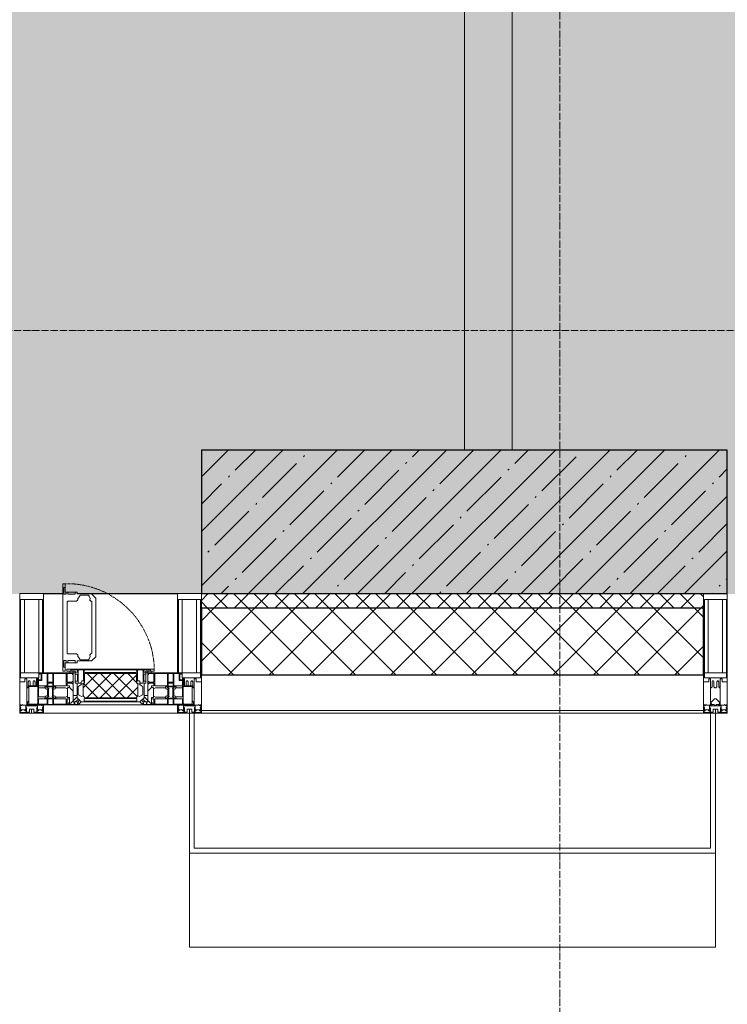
# Model space of a CAD drawing. Header units: millimetres. Extents: x -559767 to 178656, y -69521 to 138453.
# Tile 92 of 256: x -178633 to -177153, y 90862 to 92921. Entities that reach past the tile are written whole.
import ezdxf

# ---------------------------------------------------------------- set-up
doc = ezdxf.new("R2010")
doc.units = ezdxf.units.MM
doc.linetypes.add('-D1-02х01', pattern=[3, 2, -1])
doc.linetypes.add('-D1d1-15x02', pattern=[19, 15, -2, 0, -2])
for name, color, linetype, lineweight in [('_0', 7, 'Continuous', 13), ('A-COLS', 7, 'Continuous', 5), ('A-DETL-GENF', 7, 'Continuous', 5), ('A-GLAZ', 7, 'Continuous', 5), ('A-GLAZ-CURT', 8, 'Continuous', 5), ('A-GLAZ-CWMG', 8, 'Continuous', 5), ('A-WALL', 7, 'Continuous', 5), ('A-WALL-FNSH', 8, 'Continuous', 5), ('I-WALL', 7, 'Continuous', 5), ('S-COLS', 7, 'Continuous', 5), ('S-GRID', 7, 'Continuous', 5)]:
    doc.layers.add(name, color=color, linetype=linetype, lineweight=lineweight)

# ---------------------------------------------------------------- blocks, each defined once
blk = doc.blocks.new('Rectangular Mullion - 50Wx250H-2623690-50_AS_M_L13')
at = {"layer": 'A-DETL-GENF'}
for p, q in [((-25, 65.2), (-25, 250)), ((-25, 250), (0, 250)), ((25, 250), (0, 250)), ((25, 65.2), (25, 250)), ((-23, 237.3), (0, 237.3)), ((-23, 237.3), (-23, 73.6)), ((-14.9, 84), (-14.9, 237.3)), ((23, 237.3), (0, 237.3)), ((14.9, 84), (14.9, 237.3)), ((23, 237.3), (23, 73.6)), ((0, 84), (-23, 84)), ((0, 84), (23, 84)), ((-14, 65.2), (-25, 65.2)), ((-0.5, 73.6), (-23, 73.6)), ((-14, 71.3), (-14, 65.2)), ((-10, 71.3), (-14, 71.3)), ((-10, 53), (-10, 71.3)), ((-7, 65.2), (-5.9, 67.3)), ((-7, 65.2), (-7, 54.7)), ((-4.1, 67.3), (-5.9, 67.3)), ((-4.1, 67.3), (-2.9, 65.1)), ((-2.9, 65.1), (-2.9, 54.6)), ((0.5, 73.6), (23, 73.6)), ((4.1, 67.3), (2.9, 65.1)), ((2.9, 65.1), (2.9, 54.6)), ((4.1, 67.3), (5.9, 67.3)), ((7, 65.2), (5.9, 67.3)), ((7, 65.2), (7, 54.7)), ((10, 71.3), (14, 71.3)), ((10, 53), (10, 71.3)), ((14, 71.3), (14, 65.2)), ((14, 65.2), (25, 65.2)), ((-8.7, 53), (-10, 53)), ((-10, 53), (-10, 17)), ((-8.7, 53), (-7, 54.7)), ((-1.3, 53), (-2.9, 54.6)), ((0, 53), (-1.3, 53)), ((0, 53), (1.3, 53)), ((1.3, 53), (2.9, 54.6)), ((8.7, 53), (7, 54.7)), ((8.7, 53), (10, 53)), ((10, 53), (10, 17)), ((-8.5, 23), (-1.5, 30)), ((-8.5, 18.5), (-8.5, 23)), ((-1.5, 30), (0, 30)), ((1.5, 30), (0, 30)), ((8.5, 23), (1.5, 30)), ((8.5, 18.5), (8.5, 23)), ((-23.8, 14.6), (-25, 14.2)), ((-25, 0), (-25, 14.2)), ((-22.3, 17), (-23.8, 17)), ((-23.8, 17), (-23.8, 14.6)), ((-22.5, 10.6), (-23.8, 14.6)), ((-22.5, 10.6), (-23.7, 9.9)), ((-23.7, 1.3), (-23.7, 9.9)), ((-23.7, 1.3), (-11.8, 1.3)), ((-23.2, 10.2), (-22.5, 8)), ((-22.5, 8), (-22.5, 4.5)), ((-21.3, 4.5), (-22.5, 4.5)), ((-22.3, 17), (-22.3, 16)), ((-22.3, 16), (-21.3, 16)), ((-19, 17.6), (-21.3, 16)), ((-21.3, 4.5), (-21.3, 6.5)), ((-21.3, 6.5), (-14.2, 6.5)), ((-18.4, 16.6), (-19, 17.6)), ((-7.4, 16.6), (-18.4, 16.6)), ((-14.2, 6.5), (-14.2, 4.5)), ((-13.2, 4.5), (-14.2, 4.5)), ((-13.2, 4.5), (-12.2, 7.2)), ((-12.7, 7.6), (-11.3, 11.4)), ((-12.7, 7.6), (-11.8, 6.9)), ((-12.2, 9), (-12.2, 14.8)), ((-12.2, 14.8), (0, 14.8)), ((-11.8, 1.3), (-11.8, 6.9)), ((-10.5, 11.2), (-11.3, 11.4)), ((-10.5, 1.5), (-10.5, 11.2)), ((-4.8, 1.5), (-10.5, 1.5)), ((-10, 17), (-7.5, 17)), ((-7.5, 18.5), (-8.5, 18.5)), ((-7.5, 17), (-7.5, 18.5)), ((-7.4, 18), (-7.4, 16.6)), ((-2.6, 18), (-7.4, 18)), ((0, 8), (-4.8, 8)), ((-4.8, 1.5), (-4.8, 8)), ((-2.6, 18), (-2.6, 16.8)), ((-2.6, 16.8), (0, 16.8)), ((2.6, 16.8), (0, 16.8)), ((0, 14.8), (0, 16.8)), ((0, 14.8), (0, 16.8)), ((12.2, 14.8), (0, 14.8)), ((0, 0), (0, 8)), ((0, 8), (4.8, 8)), ((0, 0), (0, 8)), ((2.6, 18), (2.6, 16.8)), ((2.6, 18), (7.4, 18)), ((4.8, 1.5), (4.8, 8)), ((4.8, 1.5), (10.5, 1.5)), ((7.4, 18), (7.4, 16.6)), ((7.4, 16.6), (18.4, 16.6)), ((7.5, 18.5), (8.5, 18.5)), ((7.5, 17), (7.5, 18.5)), ((10, 17), (7.5, 17)), ((10.5, 11.2), (11.3, 11.4)), ((10.5, 1.5), (10.5, 11.2)), ((12.7, 7.6), (11.3, 11.4)), ((12.7, 7.6), (11.8, 6.9)), ((11.8, 1.3), (11.8, 6.9)), ((23.7, 1.3), (11.8, 1.3)), ((12.2, 9), (12.2, 14.8)), ((13.2, 4.5), (12.2, 7.2)), ((13.2, 4.5), (14.2, 4.5)), ((21.3, 6.5), (14.2, 6.5)), ((14.2, 6.5), (14.2, 4.5)), ((18.4, 16.6), (19, 17.6)), ((19, 17.6), (21.3, 16)), ((22.3, 16), (21.3, 16)), ((21.3, 4.5), (21.3, 6.5)), ((21.3, 4.5), (22.5, 4.5)), ((22.3, 17), (22.3, 16)), ((22.3, 17), (23.8, 17)), ((22.5, 10.6), (23.8, 14.6)), ((22.5, 10.6), (23.7, 9.9)), ((23.2, 10.2), (22.5, 8)), ((22.5, 8), (22.5, 4.5)), ((23.7, 1.3), (23.7, 9.9)), ((23.8, 17), (23.8, 14.6)), ((23.8, 14.6), (25, 14.2)), ((25, 0), (25, 14.2)), ((-25, 0), (0, 0)), ((25, 0), (0, 0))]:
    blk.add_line(p, q, dxfattribs=at)
for centre, start, end in [((-0.5, 73.1), 360, 90), ((0.5, 73.1), 90, 180)]:
    blk.add_arc(centre, 0.5, start, end, dxfattribs=at)
blk = doc.blocks.new('Rectangular Mullion - R_StandardFrame_50Wx250H-5026827-50_AS_M_L13')
at = {"layer": 'A-GLAZ-CWMG', "lineweight": 9}
for p, q in [((-25, 0), (-25, 250)), ((-25, 250), (25, 250)), ((25, 250), (25, 0)), ((25, 0), (-25, 0))]:
    blk.add_line(p, q, dxfattribs=at)
blk = doc.blocks.new('A_PAN_Створка - 383мм-V27-50_AS_M_L13')
at = {"layer": 'A-GLAZ-CURT'}
h = blk.add_hatch(dxfattribs=at)
h.set_pattern_fill('FP_24', color=256, style=0, pattern_type=2)
h.set_pattern_definition([(225, (13810, -750), (14.142136, -14.142136), []), (315, (13810, -750), (14.142136, 14.142136), [])])
h.paths.add_polyline_path([(-54.5, -31.8), (-54.9, -34.1), (-57.2, -36.4), (-57.2, -60.8), (-54.6, -63.4), (-53.6, -82.7), (54.6, -81.8), (55.5, -62.5), (57.2, -60.8), (57.2, -36.4), (54.9, -34.1), (54.5, -31.8), (-33.4, -31.8)])
at = {"layer": 'A-DETL-GENF'}
for p, q in [((-70, -32.1), (-61.4, -23.5)), ((-70, -62.5), (-70, -32.1)), ((-67.8, -38.3), (-65.7, -37.4)), ((-67.8, -55.7), (-67.8, -38.3)), ((-65.7, -37.4), (-60.8, -34.7)), ((61.4, -23.5), (-61.4, -23.5)), ((-60.8, -34.7), (-57.3, -35.9)), ((-55.2, -33.8), (-57.3, -35.9)), ((-54.9, -34.1), (-57.2, -36.4)), ((-57.2, -36.4), (-57.2, -60.8)), ((-55.2, -33.8), (-54.8, -31.5)), ((-54.9, -25.8), (-53.9, -24.8)), ((-54.9, -29.5), (-54.9, -25.8)), ((-53.9, -30.5), (-54.9, -29.5)), ((-54.5, -31.8), (-54.9, -34.1)), ((0, -31.5), (-54.8, -31.5)), ((54.5, -31.8), (-54.5, -31.8)), ((-53.9, -24.8), (53.9, -24.8)), ((53.9, -30.5), (-53.9, -30.5)), ((0, -31.5), (54.8, -31.5)), ((54.9, -25.8), (53.9, -24.8)), ((53.9, -30.5), (54.9, -29.5)), ((54.9, -34.1), (54.5, -31.8)), ((55.2, -33.8), (54.8, -31.5)), ((54.9, -29.5), (54.9, -25.8)), ((57.2, -36.4), (54.9, -34.1)), ((55.2, -33.8), (57.3, -35.9)), ((57.2, -60.8), (57.2, -36.4)), ((60.8, -34.7), (57.3, -35.9)), ((65.7, -37.4), (60.8, -34.7)), ((70, -32.1), (61.4, -23.5)), ((67.8, -38.3), (65.7, -37.4)), ((67.8, -55.7), (67.8, -38.3)), ((70, -62.5), (70, -32.1)), ((-66, -56.5), (-67.8, -55.7)), ((-66, -56.5), (-62, -59.1)), ((-62, -59.1), (-60.7, -61)), ((-60.7, -61), (-57.4, -61)), ((-57.4, -61), (-54.9, -63.5)), ((-57.2, -60.8), (-54.6, -63.4)), ((54.6, -63.4), (57.2, -60.8)), ((57.4, -61), (54.9, -63.5)), ((60.7, -61), (57.4, -61)), ((62, -59.1), (60.7, -61)), ((66, -56.5), (62, -59.1)), ((66, -56.5), (67.8, -55.7)), ((-73.9, -62.5), (-70, -62.5)), ((-73.9, -87.5), (-73.9, -62.5)), ((-69.4, -66.5), (-73.9, -66.5)), ((-73.9, -81.5), (-69.4, -81.5)), ((-69.4, -81.5), (-69.4, -66.5)), ((-61.7, -62.5), (-67.9, -62.5)), ((-67.9, -62.5), (-67.9, -89.3)), ((-61.7, -64.9), (-61.7, -62.5)), ((-60.1, -67.7), (-61.7, -64.9)), ((-56.4, -67.7), (-60.1, -67.7)), ((-56.4, -89.4), (-56.4, -67.7)), ((-54.9, -63.5), (-54.9, -81.9)), ((-54.9, -81.9), (-53.8, -83)), ((-54.6, -63.4), (-54.6, -81.8)), ((-54.6, -81.8), (-53.6, -82.7)), ((53.6, -82.7), (54.6, -81.8)), ((54.9, -81.9), (53.8, -83)), ((54.6, -81.8), (54.6, -63.4)), ((54.9, -63.5), (54.9, -81.9)), ((56.4, -67.7), (60.1, -67.7)), ((56.4, -89.4), (56.4, -67.7)), ((60.1, -67.7), (61.7, -64.9)), ((61.7, -62.5), (67.9, -62.5)), ((61.7, -64.9), (61.7, -62.5)), ((67.9, -62.5), (67.9, -89.3)), ((69.4, -66.5), (73.9, -66.5)), ((69.4, -81.5), (69.4, -66.5)), ((73.9, -81.5), (69.4, -81.5)), ((73.9, -62.5), (70, -62.5)), ((73.9, -87.5), (73.9, -62.5)), ((-91.5, -87.5), (-73.9, -87.5)), ((-91.5, -92), (-91.5, -87.5)), ((-91.5, -92), (91.5, -92)), ((-83.4, -90.3), (-83.4, -87.5)), ((-83.4, -90.3), (-69.4, -90.3)), ((-69.4, -85.5), (-73.9, -85.5)), ((-69.4, -90.3), (-69.4, -85.5)), ((-67.9, -89.3), (-66.9, -90.3)), ((-66.9, -90.3), (-57.4, -90.3)), ((-57.4, -90.3), (-56.4, -89.4)), ((-54.9, -85.6), (-53.9, -84.6)), ((-54.9, -89.3), (-54.9, -85.6)), ((-53.9, -90.3), (-54.9, -89.3)), ((-53.9, -84.6), (53.9, -84.6)), ((53.9, -90.3), (-53.9, -90.3)), ((53.8, -83), (-53.8, -83)), ((-53.6, -82.7), (53.6, -82.7)), ((54.9, -85.6), (53.9, -84.6)), ((53.9, -90.3), (54.9, -89.3)), ((54.9, -89.3), (54.9, -85.6)), ((57.4, -90.3), (56.4, -89.4)), ((66.9, -90.3), (57.4, -90.3)), ((67.9, -89.3), (66.9, -90.3)), ((69.4, -85.5), (73.9, -85.5)), ((69.4, -90.3), (69.4, -85.5)), ((83.4, -90.3), (69.4, -90.3)), ((91.5, -87.5), (73.9, -87.5)), ((83.4, -90.3), (83.4, -87.5)), ((91.5, -92), (91.5, -87.5))]:
    blk.add_line(p, q, dxfattribs=at)
at = {"layer": 'A-DETL-GENF', "color": 9, "true_color": 0xc8c8c8}
for p, q in [((95.1, -87.5), (95.1, -105.1)), ((99.6, -87.5), (95.1, -87.5)), ((97.9, -95.6), (95.1, -95.6)), ((97.9, -95.6), (97.9, -109.6)), ((99.6, -270.5), (99.6, -87.5)), ((39.7, -109), (31.1, -117.6)), ((31.1, -117.6), (31.1, -240.4)), ((70.1, -109), (39.7, -109)), ((41.4, -123.8), (43.5, -121.7)), ((45, -113.3), (42.3, -118.2)), ((42.3, -118.2), (43.5, -121.7)), ((45.9, -111.2), (45, -113.3)), ((63.3, -111.2), (45.9, -111.2)), ((64.1, -113), (63.3, -111.2)), ((64.1, -113), (66.7, -117)), ((66.7, -117), (68.6, -118.3)), ((68.6, -118.3), (68.6, -121.6)), ((68.6, -121.6), (71.1, -124.1)), ((70.1, -105.1), (70.1, -109)), ((95.1, -105.1), (70.1, -105.1)), ((74.1, -109.6), (74.1, -105.1)), ((89.1, -109.6), (74.1, -109.6)), ((89.1, -105.1), (89.1, -109.6)), ((93.1, -109.6), (93.1, -105.1)), ((97.9, -109.6), (93.1, -109.6)), ((41.4, -123.8), (39.1, -124.2)), ((39.1, -179), (39.1, -124.2)), ((71.1, -124.1), (89.5, -124.1)), ((89.5, -124.1), (90.6, -125.2)), ((90.6, -125.2), (90.6, -232.8)), ((39.1, -179), (39.1, -233.8)), ((39.7, -249), (31.1, -240.4)), ((41.4, -234.2), (39.1, -233.8)), ((41.4, -234.2), (43.5, -236.3)), ((42.3, -239.8), (43.5, -236.3)), ((45, -244.7), (42.3, -239.8)), ((45.9, -246.8), (45, -244.7)), ((63.3, -246.8), (45.9, -246.8)), ((64.1, -245), (63.3, -246.8)), ((64.1, -245), (66.7, -241)), ((66.7, -241), (68.6, -239.7)), ((68.6, -236.4), (71.1, -233.9)), ((68.6, -239.7), (68.6, -236.4)), ((71.1, -233.9), (89.5, -233.9)), ((89.5, -233.9), (90.6, -232.8)), ((70.1, -249), (39.7, -249)), ((70.1, -252.9), (70.1, -249)), ((95.1, -252.9), (70.1, -252.9)), ((74.1, -248.4), (74.1, -252.9)), ((89.1, -248.4), (74.1, -248.4)), ((89.1, -252.9), (89.1, -248.4)), ((93.1, -248.4), (93.1, -252.9)), ((97.9, -248.4), (93.1, -248.4)), ((95.1, -270.5), (95.1, -252.9)), ((97.9, -262.4), (95.1, -262.4)), ((97.9, -262.4), (97.9, -248.4)), ((99.6, -270.5), (95.1, -270.5))]:
    blk.add_line(p, q, dxfattribs=at)
at = {"layer": 'A-GLAZ'}
for p, q in [((-67.9, -17), (-171, -17)), ((-171, -17), (-171, -57)), ((-171, -18.5), (-153.5, -18.5)), ((-153.5, -18.5), (-152, -20)), ((-152, -20), (-152, -73.5)), ((-150.5, -17), (-150.5, -29.4)), ((-132.4, -18.6), (-150.5, -18.6)), ((-132.4, -29.4), (-132.4, -18.6)), ((-131, -18.2), (-131, -29.5)), ((-120.8, -18.2), (-131, -18.2)), ((-120.8, -18.2), (-120.8, -29.5)), ((-119.3, -18.6), (-92.5, -18.6)), ((-119.3, -29.4), (-119.3, -18.6)), ((-92.5, -18.6), (-92.5, -29.4)), ((-90.8, -18.5), (-90.8, -29.4)), ((-87.3, -18.5), (-90.8, -18.5)), ((-87.3, -20.4), (-87.3, -18.5)), ((-87.3, -20.4), (-87.3, -21.9)), ((-84.8, -20.4), (-87.3, -20.4)), ((-85.9, -18.2), (-85.9, -20.4)), ((-75.9, -18.2), (-85.9, -18.2)), ((-83.4, -20.4), (-84.8, -20.4)), ((-70, -33.8), (-83.4, -20.4)), ((-75.9, -21.5), (-75.9, -18.2)), ((-74.9, -17.9), (-74.9, -21.5)), ((-68.9, -17.9), (-74.9, -17.9)), ((-68.9, -21.5), (-68.9, -17.9)), ((67.9, -17), (-67.9, -17)), ((-61.4, -23.5), (-67.9, -17)), ((-67.9, -17), (-67.9, -23.5)), ((-67.9, -17), (67.9, -17)), ((67.9, -17), (61.4, -23.5)), ((67.9, -23.5), (67.9, -17)), ((171, -17), (67.9, -17)), ((68.9, -17.9), (74.9, -17.9)), ((68.9, -21.5), (68.9, -17.9)), ((70, -33.8), (83.4, -20.4)), ((74.9, -17.9), (74.9, -21.5)), ((75.9, -18.2), (85.9, -18.2)), ((75.9, -21.5), (75.9, -18.2)), ((83.4, -20.4), (84.8, -20.4)), ((84.8, -20.4), (87.3, -20.4)), ((85.9, -18.2), (85.9, -20.4)), ((87.3, -18.5), (90.8, -18.5)), ((87.3, -20.4), (87.3, -18.5)), ((87.3, -20.4), (87.3, -21.9)), ((90.8, -18.5), (90.8, -29.4)), ((92.5, -18.6), (92.5, -29.4)), ((119.3, -18.6), (92.5, -18.6)), ((119.3, -29.4), (119.3, -18.6)), ((120.8, -18.2), (120.8, -29.5)), ((120.8, -18.2), (131, -18.2)), ((131, -18.2), (131, -29.5)), ((132.4, -18.6), (150.5, -18.6)), ((132.4, -29.4), (132.4, -18.6)), ((150.5, -17), (150.5, -29.4)), ((153.5, -18.5), (152, -20)), ((152, -20), (152, -73.5)), ((171, -18.5), (153.5, -18.5)), ((171, -57), (171, -17)), ((-150.5, -29.4), (-132.4, -29.4)), ((-150.5, -33.6), (-150.5, -68)), ((-136.3, -33.6), (-150.5, -33.6)), ((-137.2, -31), (-135.8, -35)), ((-132.5, -31), (-137.2, -31)), ((-132.1, -36.8), (-135.8, -35)), ((-132.5, -31.9), (-133.4, -33.7)), ((-133.4, -33.7), (-130.1, -35.3)), ((-132.5, -31.9), (-132.5, -31)), ((-132.1, -49), (-132.1, -36.8)), ((-131, -29.5), (-120.8, -29.5)), ((-131, -30.9), (-131, -33)), ((-120.8, -30.9), (-131, -30.9)), ((-129.4, -34.6), (-131, -33)), ((-130.1, -35.3), (-129.4, -34.6)), ((-130.1, -35.3), (-130.1, -50.4)), ((-122.4, -34.6), (-120.8, -33)), ((-121.7, -35.3), (-122.4, -34.6)), ((-118.4, -33.7), (-121.7, -35.3)), ((-121.7, -35.3), (-121.7, -50.4)), ((-120.8, -30.9), (-120.8, -33)), ((-119.7, -36.8), (-115.9, -35)), ((-119.7, -49), (-119.7, -36.8)), ((-92.5, -29.4), (-119.3, -29.4)), ((-119.3, -31), (-114.6, -31)), ((-119.3, -31.9), (-119.3, -31)), ((-119.3, -31.9), (-118.4, -33.7)), ((-114.6, -31), (-115.9, -35)), ((-94.1, -33.5), (-115.4, -33.5)), ((-89.9, -35.1), (-94.1, -33.5)), ((-90.8, -29.4), (-85.9, -29.4)), ((-89.9, -32.5), (-89.9, -35.1)), ((-85.9, -32.5), (-89.9, -32.5)), ((-89.9, -35.1), (-89.9, -50.9)), ((-87.3, -21.9), (-85.9, -21.9)), ((-85.9, -21.9), (-85.9, -29.4)), ((-85.9, -29.4), (-85.9, -32.5)), ((-78, -84), (-78, -23.5)), ((-78, -23.5), (-67.9, -23.5)), ((-78, -36.8), (-70, -36.8)), ((-78, -45.6), (-78, -36.8)), ((-75.9, -21.5), (-75.9, -23.5)), ((-74.9, -21.5), (-75.9, -21.5)), ((-75.9, -23.5), (-73, -23.5)), ((-67.2, -29.3), (-73, -23.5)), ((-61.4, -23.5), (-70, -32.1)), ((-70, -32.1), (-70, -62.5)), ((-70, -36.8), (-70, -33.8)), ((-67.9, -21.5), (-68.9, -21.5)), ((-67.9, -21.5), (-67.9, -23.5)), ((-67.9, -23.5), (-64.6, -26.8)), ((-67.9, -23.5), (-64.6, -26.8)), ((-64.6, -26.8), (-67.2, -29.3)), ((-64.6, -26.8), (-61.4, -23.5)), ((61.4, -23.5), (-61.4, -23.5)), ((70, -32.1), (61.4, -23.5)), ((61.4, -23.5), (64.6, -26.8)), ((67.9, -23.5), (64.6, -26.8)), ((64.6, -26.8), (67.9, -23.5)), ((64.6, -26.8), (67.2, -29.3)), ((67.2, -29.3), (73, -23.5)), ((67.9, -21.5), (67.9, -23.5)), ((67.9, -21.5), (68.9, -21.5)), ((67.9, -23.5), (78, -23.5)), ((70, -62.5), (70, -32.1)), ((70, -36.8), (70, -33.8)), ((78, -36.8), (70, -36.8)), ((75.9, -23.5), (73, -23.5)), ((74.9, -21.5), (75.9, -21.5)), ((75.9, -21.5), (75.9, -23.5)), ((78, -23.5), (78, -84)), ((78, -45.6), (78, -36.8)), ((85.9, -21.9), (85.9, -29.4)), ((87.3, -21.9), (85.9, -21.9)), ((85.9, -29.4), (85.9, -32.5)), ((90.8, -29.4), (85.9, -29.4)), ((85.9, -32.5), (89.9, -32.5)), ((89.9, -32.5), (89.9, -35.1)), ((89.9, -35.1), (94.1, -33.5)), ((89.9, -35.1), (89.9, -50.9)), ((92.5, -29.4), (119.3, -29.4)), ((94.1, -33.5), (115.4, -33.5)), ((114.6, -31), (115.9, -35)), ((119.3, -31), (114.6, -31)), ((119.7, -36.8), (115.9, -35)), ((119.3, -31.9), (118.4, -33.7)), ((118.4, -33.7), (121.7, -35.3)), ((119.3, -31.9), (119.3, -31)), ((119.7, -49), (119.7, -36.8)), ((131, -29.5), (120.8, -29.5)), ((120.8, -30.9), (120.8, -33)), ((120.8, -30.9), (131, -30.9)), ((122.4, -34.6), (120.8, -33)), ((121.7, -35.3), (122.4, -34.6)), ((121.7, -35.3), (121.7, -50.4)), ((129.4, -34.6), (131, -33)), ((130.1, -35.3), (129.4, -34.6)), ((133.4, -33.7), (130.1, -35.3)), ((130.1, -35.3), (130.1, -50.4)), ((131, -30.9), (131, -33)), ((132.1, -36.8), (135.8, -35)), ((132.1, -49), (132.1, -36.8)), ((150.5, -29.4), (132.4, -29.4)), ((132.5, -31), (137.2, -31)), ((132.5, -31.9), (132.5, -31)), ((132.5, -31.9), (133.4, -33.7)), ((137.2, -31), (135.8, -35)), ((136.3, -33.6), (150.5, -33.6)), ((150.5, -33.6), (150.5, -68)), ((-171, -55.5), (-152, -55.5)), ((-171, -57), (-156, -57)), ((-153, -60), (-153, -73.5)), ((-136.4, -52.4), (-150.5, -52.4)), ((-150.5, -56.6), (-132.4, -56.6)), ((-137.2, -54.8), (-135.8, -50.8)), ((-132.5, -54.8), (-137.2, -54.8)), ((-132.1, -49), (-135.8, -50.8)), ((-133.4, -52), (-130.1, -50.4)), ((-132.5, -53.8), (-133.4, -52)), ((-132.5, -53.8), (-132.5, -54.8)), ((-132.4, -56.6), (-132.4, -82.5)), ((-129.4, -51.1), (-131, -52.7)), ((-131, -55.1), (-131, -52.7)), ((-120.8, -55.1), (-131, -55.1)), ((-131, -56.5), (-131, -62.6)), ((-131, -56.5), (-120.8, -56.5)), ((-130.1, -50.4), (-129.4, -51.1)), ((-121.7, -50.4), (-122.4, -51.1)), ((-122.4, -51.1), (-120.8, -52.7)), ((-118.4, -52), (-121.7, -50.4)), ((-120.8, -55.1), (-120.8, -52.7)), ((-120.8, -56.5), (-120.8, -62.6)), ((-119.7, -49), (-115.9, -50.8)), ((-119.3, -53.8), (-118.4, -52)), ((-119.3, -53.8), (-119.3, -54.8)), ((-119.3, -54.8), (-114.6, -54.8)), ((-119.3, -56.6), (-119.3, -82.5)), ((-92.5, -56.6), (-119.3, -56.6)), ((-114.6, -54.8), (-115.9, -50.8)), ((-94.1, -52.5), (-115.3, -52.5)), ((-89.9, -50.9), (-94.1, -52.5)), ((-92.5, -56.6), (-92.5, -82.5)), ((-90.8, -56.6), (-85.9, -56.6)), ((-90.8, -62.7), (-90.8, -56.6)), ((-89.9, -52.2), (-89.9, -50.9)), ((-89.9, -52.2), (-88.6, -53.5)), ((-85.9, -53.5), (-88.6, -53.5)), ((-85.9, -53.5), (-78, -45.6)), ((-85.9, -56.6), (-85.9, -53.5)), ((-80.4, -61.1), (-80.4, -62.7)), ((-78, -61.1), (-80.4, -61.1)), ((-78, -66.1), (-78, -61.1)), ((85.9, -53.5), (78, -45.6)), ((78, -61.1), (80.4, -61.1)), ((78, -66.1), (78, -61.1)), ((80.4, -61.1), (80.4, -62.7)), ((85.9, -53.5), (88.6, -53.5)), ((85.9, -56.6), (85.9, -53.5)), ((90.8, -56.6), (85.9, -56.6)), ((89.9, -52.2), (88.6, -53.5)), ((89.9, -50.9), (94.1, -52.5)), ((89.9, -52.2), (89.9, -50.9)), ((90.8, -62.7), (90.8, -56.6)), ((92.5, -56.6), (119.3, -56.6)), ((92.5, -56.6), (92.5, -82.5)), ((94.1, -52.5), (115.3, -52.5)), ((114.6, -54.8), (115.9, -50.8)), ((119.3, -54.8), (114.6, -54.8)), ((119.7, -49), (115.9, -50.8)), ((118.4, -52), (121.7, -50.4)), ((119.3, -53.8), (118.4, -52)), ((119.3, -53.8), (119.3, -54.8)), ((119.3, -56.6), (119.3, -82.5)), ((122.4, -51.1), (120.8, -52.7)), ((120.8, -55.1), (120.8, -52.7)), ((120.8, -55.1), (131, -55.1)), ((120.8, -56.5), (120.8, -62.6)), ((131, -56.5), (120.8, -56.5)), ((121.7, -50.4), (122.4, -51.1)), ((130.1, -50.4), (129.4, -51.1)), ((129.4, -51.1), (131, -52.7)), ((133.4, -52), (130.1, -50.4)), ((131, -55.1), (131, -52.7)), ((131, -56.5), (131, -62.6)), ((132.1, -49), (135.8, -50.8)), ((150.5, -56.6), (132.4, -56.6)), ((132.4, -56.6), (132.4, -82.5)), ((132.5, -53.8), (133.4, -52)), ((132.5, -53.8), (132.5, -54.8)), ((132.5, -54.8), (137.2, -54.8)), ((137.2, -54.8), (135.8, -50.8)), ((136.4, -52.4), (150.5, -52.4)), ((171, -55.5), (152, -55.5)), ((153, -73.5), (153, -60)), ((156, -57), (171, -57)), ((-153, -73.5), (-150, -73.5)), ((-150.5, -68), (-143.5, -68)), ((-150.5, -69.5), (-150.5, -73.5)), ((-145, -69.5), (-150.5, -69.5)), ((-150, -73.5), (-150, -84)), ((-148.5, -81), (-148.5, -82.5)), ((-143.5, -81), (-148.5, -81)), ((-145, -69.5), (-145, -79.5)), ((-143.5, -68), (-143.5, -81)), ((-120.8, -62.6), (-131, -62.6)), ((-131, -64.6), (-120.8, -64.6)), ((-131, -82.5), (-131, -64.6)), ((-120.8, -82.5), (-120.8, -64.6)), ((-80.4, -62.7), (-90.8, -62.7)), ((-90.8, -64.6), (-90.8, -82.5)), ((-80.1, -64.6), (-90.8, -64.6)), ((-80.1, -66.1), (-80.1, -64.6)), ((-78, -66.1), (-80.1, -66.1)), ((-79.5, -80.6), (-78, -80.6)), ((-79.5, -82.5), (-79.5, -80.6)), ((-70, -62.5), (-73.9, -62.5)), ((-73.9, -62.5), (-73.9, -87.5)), ((73.9, -62.5), (70, -62.5)), ((73.9, -87.5), (73.9, -62.5)), ((78, -66.1), (80.1, -66.1)), ((79.5, -80.6), (78, -80.6)), ((79.5, -82.5), (79.5, -80.6)), ((80.1, -64.6), (90.8, -64.6)), ((80.1, -66.1), (80.1, -64.6)), ((80.4, -62.7), (90.8, -62.7)), ((90.8, -64.6), (90.8, -82.5)), ((120.8, -62.6), (131, -62.6)), ((120.8, -82.5), (120.8, -64.6)), ((131, -64.6), (120.8, -64.6)), ((131, -82.5), (131, -64.6)), ((143.5, -68), (143.5, -81)), ((150.5, -68), (143.5, -68)), ((143.5, -81), (148.5, -81)), ((145, -69.5), (150.5, -69.5)), ((145, -69.5), (145, -79.5)), ((148.5, -81), (148.5, -82.5)), ((150, -84), (150, -73.5)), ((150, -73.5), (153, -73.5)), ((150.5, -69.5), (150.5, -73.5)), ((-150, -84), (-78, -84)), ((-148.5, -82.5), (-132.4, -82.5)), ((-131, -82.5), (-120.8, -82.5)), ((-119.3, -82.5), (-92.5, -82.5)), ((-73.9, -87.5), (-91.5, -87.5)), ((-91.5, -87.5), (-91.5, -92)), ((-91.5, -92), (91.5, -92)), ((-90.8, -82.5), (-79.5, -82.5)), ((-78, -84), (-85, -84)), ((-85, -84), (-85, -87.5)), ((-85, -87.5), (-78, -87.5)), ((-78, -87.5), (-78, -84)), ((-78, -84), (-73.9, -84)), ((73.9, -84), (78, -84)), ((91.5, -87.5), (73.9, -87.5)), ((78, -87.5), (78, -84)), ((78, -84), (85, -84)), ((78, -84), (150, -84)), ((85, -87.5), (78, -87.5)), ((90.8, -82.5), (79.5, -82.5)), ((85, -84), (85, -87.5)), ((91.5, -92), (91.5, -87.5)), ((119.3, -82.5), (92.5, -82.5)), ((131, -82.5), (120.8, -82.5)), ((148.5, -82.5), (132.4, -82.5))]:
    blk.add_line(p, q, dxfattribs=at)
for centre, start, end in [((-156, -60), 0, 90), ((156, -60), 90, 180)]:
    blk.add_arc(centre, 3, start, end, dxfattribs=at)
at = {"layer": 'A-GLAZ', "linetype": '-D1-02х01'}
blk.add_arc((91.4, -87.5), 183, 181.4091, 271.1445, dxfattribs=at)
blk = doc.blocks.new('Rectangular Mullion - 50Wx250H-V3-50_AS_M_L13')
at = {"layer": 'A-DETL-GENF'}
for p, q in [((-25, 65.2), (-25, 250)), ((-25, 250), (0, 250)), ((25, 250), (0, 250)), ((25, 84), (25, 250)), ((-23, 237.3), (0, 237.3)), ((-23, 237.3), (-23, 73.6)), ((-14.9, 84), (-14.9, 237.3)), ((23, 237.3), (0, 237.3)), ((14.9, 84), (14.9, 237.3)), ((23, 237.3), (23, 84)), ((0, 84), (-23, 84)), ((0, 84), (15, 84)), ((-14, 65.2), (-25, 65.2)), ((-0.5, 73.6), (-23, 73.6)), ((-14, 71.3), (-14, 65.2)), ((-10, 71.3), (-14, 71.3)), ((-10, 53), (-10, 71.3)), ((-7, 65.2), (-5.9, 67.3)), ((-7, 65.2), (-7, 54.7)), ((-4.1, 67.3), (-5.9, 67.3)), ((-4.1, 67.3), (-2.9, 65.1)), ((-2.9, 65.1), (-2.9, 57)), ((0.5, 73.6), (15, 73.6)), ((4.1, 67.3), (2.9, 65.1)), ((2.9, 65.1), (2.9, 57)), ((4.1, 67.3), (5.9, 67.3)), ((7, 65.2), (5.9, 67.3)), ((7, 65.2), (7, 57)), ((10, 71.3), (12, 71.3)), ((10, 57.4), (10, 71.3)), ((-8.7, 53), (-10, 53)), ((-10, 53), (-10, 17)), ((-8.7, 53), (-7, 54.7)), ((-8.5, 23), (-6, 25.5)), ((-8.5, 18.5), (-8.5, 23)), ((-23.8, 14.6), (-25, 14.2)), ((-25, 0), (-25, 14.2)), ((-22.3, 17), (-23.8, 17)), ((-23.8, 17), (-23.8, 14.6)), ((-22.5, 10.6), (-23.8, 14.6)), ((-22.5, 10.6), (-23.7, 9.9)), ((-23.7, 1.3), (-23.7, 9.9)), ((-23.7, 1.3), (-11.8, 1.3)), ((-23.2, 10.2), (-22.5, 8)), ((-22.5, 8), (-22.5, 4.5)), ((-21.3, 4.5), (-22.5, 4.5)), ((-22.3, 17), (-22.3, 16)), ((-22.3, 16), (-21.3, 16)), ((-19, 17.6), (-21.3, 16)), ((-21.3, 4.5), (-21.3, 6.5)), ((-21.3, 6.5), (-14.2, 6.5)), ((-18.4, 16.6), (-19, 17.6)), ((-7.4, 16.6), (-18.4, 16.6)), ((-14.2, 6.5), (-14.2, 4.5)), ((-13.2, 4.5), (-14.2, 4.5)), ((-13.2, 4.5), (-12.2, 7.2)), ((-12.7, 7.6), (-11.3, 11.4)), ((-12.7, 7.6), (-11.8, 6.9)), ((-12.2, 9), (-12.2, 14.8)), ((-12.2, 14.8), (0, 14.8)), ((-11.8, 1.3), (-11.8, 6.9)), ((-10.5, 11.2), (-11.3, 11.4)), ((-10.5, 1.5), (-10.5, 11.2)), ((-4.8, 1.5), (-10.5, 1.5)), ((-10, 17), (-7.5, 17)), ((-7.5, 18.5), (-8.5, 18.5)), ((-7.5, 17), (-7.5, 18.5)), ((-7.4, 18), (-7.4, 16.6)), ((-6, 18), (-7.4, 18)), ((0, 8), (-4.8, 8)), ((-4.8, 1.5), (-4.8, 8)), ((-2.6, 16.8), (0, 16.8)), ((2.6, 16.8), (0, 16.8)), ((0, 14.8), (0, 16.8)), ((0, 14.8), (0, 16.8)), ((12.2, 14.8), (0, 14.8)), ((0, 0), (0, 8)), ((0, 8), (4.8, 8)), ((0, 0), (0, 8)), ((4.8, 1.5), (4.8, 8)), ((4.8, 1.5), (10.5, 1.5)), ((7.4, 16.6), (18.4, 16.6)), ((10.5, 11.2), (11.3, 11.4)), ((10.5, 1.5), (10.5, 11.2)), ((12.7, 7.6), (11.3, 11.4)), ((12.7, 7.6), (11.8, 6.9)), ((11.8, 1.3), (11.8, 6.9)), ((23.7, 1.3), (11.8, 1.3)), ((12.2, 9), (12.2, 14.8)), ((13.2, 4.5), (12.2, 7.2)), ((13.2, 4.5), (14.2, 4.5)), ((21.3, 6.5), (14.2, 6.5)), ((14.2, 6.5), (14.2, 4.5)), ((19.9, 17), (21.3, 16)), ((22.3, 16), (21.3, 16)), ((21.3, 4.5), (21.3, 6.5)), ((21.3, 4.5), (22.5, 4.5)), ((22.3, 17), (22.3, 16)), ((22.5, 10.6), (23.8, 14.6)), ((22.5, 10.6), (23.7, 9.9)), ((23.2, 10.2), (22.5, 8)), ((22.5, 8), (22.5, 4.5)), ((23.7, 1.3), (23.7, 9.9)), ((23.8, 17), (23.8, 14.6)), ((23.8, 14.6), (25, 14.2)), ((25, 0), (25, 14.2)), ((-25, 0), (0, 0)), ((25, 0), (0, 0))]:
    blk.add_line(p, q, dxfattribs=at)
for centre, start, end in [((-0.5, 73.1), 360, 90), ((0.5, 73.1), 90, 180)]:
    blk.add_arc(centre, 0.5, start, end, dxfattribs=at)
blk = doc.blocks.new('Rectangular Mullion - R_StandardFrame_50Wx250H-3538118-50_AS_M_L13')
at = {"layer": 'A-GLAZ-CWMG', "lineweight": 9}
for p, q in [((-25, 0), (-25, 250)), ((-25, 250), (25, 250)), ((25, 250), (25, 84)), ((25, 0), (-25, 0)), ((25, 17), (25, 0))]:
    blk.add_line(p, q, dxfattribs=at)
blk = doc.blocks.new('Rectangular Mullion - 50Wx250H-V1-50_AS_M_L13')
at = {"layer": 'A-DETL-GENF'}
for p, q in [((-25, 84), (-25, 250)), ((-25, 250), (0, 250)), ((25, 250), (0, 250)), ((25, 65.2), (25, 250)), ((-23, 237.3), (0, 237.3)), ((-23, 237.3), (-23, 84)), ((-14.9, 84), (-14.9, 237.3)), ((23, 237.3), (0, 237.3)), ((14.9, 84), (14.9, 237.3)), ((23, 237.3), (23, 73.6)), ((0, 84), (-15, 84)), ((0, 84), (23, 84)), ((-0.5, 73.6), (-15, 73.6)), ((-10, 71.3), (-12, 71.3)), ((-10, 57.4), (-10, 71.3)), ((-7, 65.2), (-5.9, 67.3)), ((-7, 65.2), (-7, 57)), ((-4.1, 67.3), (-5.9, 67.3)), ((-4.1, 67.3), (-2.9, 65.1)), ((-2.9, 65.1), (-2.9, 57)), ((0.5, 73.6), (23, 73.6)), ((4.1, 67.3), (2.9, 65.1)), ((2.9, 65.1), (2.9, 57)), ((4.1, 67.3), (5.9, 67.3)), ((7, 65.2), (5.9, 67.3)), ((7, 65.2), (7, 54.7)), ((10, 71.3), (14, 71.3)), ((10, 53), (10, 71.3)), ((14, 71.3), (14, 65.2)), ((14, 65.2), (25, 65.2)), ((8.7, 53), (7, 54.7)), ((8.7, 53), (10, 53)), ((10, 53), (10, 17)), ((8.5, 23), (6, 25.5)), ((8.5, 18.5), (8.5, 23)), ((-23.8, 14.6), (-25, 14.2)), ((-25, 0), (-25, 14.2)), ((-23.8, 17), (-23.8, 14.6)), ((-22.5, 10.6), (-23.8, 14.6)), ((-22.5, 10.6), (-23.7, 9.9)), ((-23.7, 1.3), (-23.7, 9.9)), ((-23.7, 1.3), (-11.8, 1.3)), ((-23.2, 10.2), (-22.5, 8)), ((-22.5, 8), (-22.5, 4.5)), ((-21.3, 4.5), (-22.5, 4.5)), ((-22.3, 17), (-22.3, 16)), ((-22.3, 16), (-21.3, 16)), ((-19.9, 17), (-21.3, 16)), ((-21.3, 4.5), (-21.3, 6.5)), ((-21.3, 6.5), (-14.2, 6.5)), ((-7.4, 16.6), (-18.4, 16.6)), ((-14.2, 6.5), (-14.2, 4.5)), ((-13.2, 4.5), (-14.2, 4.5)), ((-13.2, 4.5), (-12.2, 7.2)), ((-12.7, 7.6), (-11.3, 11.4)), ((-12.7, 7.6), (-11.8, 6.9)), ((-12.2, 9), (-12.2, 14.8)), ((-12.2, 14.8), (0, 14.8)), ((-11.8, 1.3), (-11.8, 6.9)), ((-10.5, 11.2), (-11.3, 11.4)), ((-10.5, 1.5), (-10.5, 11.2)), ((-4.8, 1.5), (-10.5, 1.5)), ((0, 8), (-4.8, 8)), ((-4.8, 1.5), (-4.8, 8)), ((-2.6, 16.8), (0, 16.8)), ((2.6, 16.8), (0, 16.8)), ((0, 14.8), (0, 16.8)), ((0, 14.8), (0, 16.8)), ((12.2, 14.8), (0, 14.8)), ((0, 0), (0, 8)), ((0, 8), (4.8, 8)), ((0, 0), (0, 8)), ((4.8, 1.5), (4.8, 8)), ((4.8, 1.5), (10.5, 1.5)), ((6, 18), (7.4, 18)), ((7.4, 18), (7.4, 16.6)), ((7.4, 16.6), (18.4, 16.6)), ((7.5, 18.5), (8.5, 18.5)), ((7.5, 17), (7.5, 18.5)), ((10, 17), (7.5, 17)), ((10.5, 11.2), (11.3, 11.4)), ((10.5, 1.5), (10.5, 11.2)), ((12.7, 7.6), (11.3, 11.4)), ((12.7, 7.6), (11.8, 6.9)), ((11.8, 1.3), (11.8, 6.9)), ((23.7, 1.3), (11.8, 1.3)), ((12.2, 9), (12.2, 14.8)), ((13.2, 4.5), (12.2, 7.2)), ((13.2, 4.5), (14.2, 4.5)), ((21.3, 6.5), (14.2, 6.5)), ((14.2, 6.5), (14.2, 4.5)), ((18.4, 16.6), (19, 17.6)), ((19, 17.6), (21.3, 16)), ((22.3, 16), (21.3, 16)), ((21.3, 4.5), (21.3, 6.5)), ((21.3, 4.5), (22.5, 4.5)), ((22.3, 17), (22.3, 16)), ((22.3, 17), (23.8, 17)), ((22.5, 10.6), (23.8, 14.6)), ((22.5, 10.6), (23.7, 9.9)), ((23.2, 10.2), (22.5, 8)), ((22.5, 8), (22.5, 4.5)), ((23.7, 1.3), (23.7, 9.9)), ((23.8, 17), (23.8, 14.6)), ((23.8, 14.6), (25, 14.2)), ((25, 0), (25, 14.2)), ((-25, 0), (0, 0)), ((25, 0), (0, 0))]:
    blk.add_line(p, q, dxfattribs=at)
for centre, start, end in [((-0.5, 73.1), 360, 90), ((0.5, 73.1), 90, 180)]:
    blk.add_arc(centre, 0.5, start, end, dxfattribs=at)
blk = doc.blocks.new('Rectangular Mullion - R_StandardFrame_50Wx250H-V15-50_AS_M_L13')
at = {"layer": 'A-GLAZ-CWMG', "lineweight": 9}
for p, q in [((-25, 84), (-25, 250)), ((-25, 250), (25, 250)), ((25, 250), (25, 0)), ((-25, 0), (-25, 17)), ((25, 0), (-25, 0))]:
    blk.add_line(p, q, dxfattribs=at)
blk = doc.blocks.new('Rectangular Mullion - R_StandardFrame_50Wx250H-V28-50_AS_M_L13')
at = {"layer": 'A-GLAZ-CWMG'}
for p, q in [((13710.4, -500), (13670, -500)), ((13950, -500), (13739.9, -500)), ((13950, -750), (13670, -750))]:
    blk.add_line(p, q, dxfattribs=at)
blk = doc.blocks.new('RST_AR_KMN_R22_B3_FCD_rvt-1-50_AS_M_L13')
at = {"layer": 'A-WALL'}
h = blk.add_hatch(dxfattribs=at)
h.set_pattern_fill('FP_6', color=256, style=0, pattern_type=2)
h.set_pattern_definition([(45, (0, 0), (-21.213203, 21.213203), []), (135, (0, 0), (-21.213203, -21.213203), [])])
h.paths.add_polyline_path([(14550, -530), (15050, -530), (15050, -500), (14000, -500.8), (14000, -530), (14249.5, -530)])
h = blk.add_hatch(dxfattribs=at)
h.set_pattern_fill('FP_7', color=256, style=0, pattern_type=2)
h.set_pattern_definition([(45, (0, 0), (-42.4264, 42.4264), []), (135, (0, 0), (-42.4264, -42.4264), [])])
h.paths.add_polyline_path([(14550, -670), (15050, -670), (15050, -530), (14000, -530), (14000, -670), (14249.5, -670)])
at = {"layer": 'A-COLS', "lineweight": 18}
for p, q in [((13975, -750), (13975, -1042.7)), ((13985, -750), (13975, -750)), ((13985, -1032.6), (13985, -750)), ((15075, -750), (15065, -750)), ((15065, -750), (15065, -1032.6)), ((15075, -1042.7), (15075, -750)), ((13975, -1042.7), (15075, -1042.7)), ((15065, -1032.6), (13985, -1032.6))]:
    blk.add_line(p, q, dxfattribs=at)
at = {"layer": 'A-COLS'}
for p, q in [((13975, -1239.7), (13975, -1042.7)), ((15075, -1042.7), (15075, -1239.7)), ((13975, -1239.7), (15075, -1239.7))]:
    blk.add_line(p, q, dxfattribs=at)
at = {"layer": 'A-WALL'}
for p, q in [((15050, -500), (14000, -500)), ((14000, -500), (14000, -530)), ((15050, -530), (15050, -500)), ((14000, -670), (14000, -745)), ((15050, -745), (15050, -670)), ((14000, -745), (15050, -745))]:
    blk.add_line(p, q, dxfattribs=at)
at = {"layer": 'A-WALL', "lineweight": 25}
for p, q in [((14000, -530), (14000, -670)), ((14000, -530), (15050, -530)), ((15050, -670), (15050, -530)), ((14000, -670), (15050, -670))]:
    blk.add_line(p, q, dxfattribs=at)
at = {"layer": 'A-WALL-FNSH'}
for p, q in [((14000, -745), (14000, -750)), ((14000, -750), (15050, -750)), ((15050, -750), (15050, -745))]:
    blk.add_line(p, q, dxfattribs=at)
at = {"layer": 'A-GLAZ-CURT', "lineweight": 5, "rotation": 180}
blk.add_blockref('A_PAN_Створка - 383мм-V27-50_AS_M_L13', (13810, -750), dxfattribs=at)
at = {"layer": 'A-GLAZ-CWMG', "lineweight": 5, "extrusion": (0, 0, -1)}
for name, p in [('Rectangular Mullion - 50Wx250H-V1-50_AS_M_L13', (-13645, -750)), ('Rectangular Mullion - R_StandardFrame_50Wx250H-V15-50_AS_M_L13', (-13645, -750)), ('Rectangular Mullion - 50Wx250H-V3-50_AS_M_L13', (-13975, -750)), ('Rectangular Mullion - R_StandardFrame_50Wx250H-3538118-50_AS_M_L13', (-13975, -750)), ('Rectangular Mullion - 50Wx250H-2623690-50_AS_M_L13', (-15075, -750)), ('Rectangular Mullion - R_StandardFrame_50Wx250H-5026827-50_AS_M_L13', (-15075, -750))]:
    blk.add_blockref(name, p, dxfattribs=at)
at = {"layer": 'A-GLAZ-CWMG', "lineweight": 5}
blk.add_blockref('Rectangular Mullion - R_StandardFrame_50Wx250H-V28-50_AS_M_L13', (0, 0), dxfattribs=at)

msp = doc.modelspace()

# ---------------------------------------------------------------- hatches: boundary and pattern name
at = {"layer": '_0', "transparency": 33554534}
h = msp.add_hatch(color=252, dxfattribs=at)
h.dxf.hatch_style = 1
h.paths.add_polyline_path([(-186504.2, 98970.8), (-186502.9, 101270.8), (-186002.9, 101270.8), (-186002.9, 102220.8), (-183952.9, 102220.8), (-183952.9, 106270.8), (-179002.9, 106270.8), (-179002.9, 104770.8), (-177452.9, 104770.8), (-177452.9, 111170.8), (-185852.9, 111170.8), (-185852.9, 112970.8), (-186852.9, 112970.8), (-186852.9, 114970.8), (-184102.9, 114970.8), (-184102.9, 114270.8), (-183352.9, 114270.8), (-183352.9, 113220.8), (-163952.9, 113220.8), (-163952.9, 114970.8), (-160672.9, 114970.8), (-160672.9, 112970.8), (-161752.9, 112970.8), (-161752.9, 111170.8), (-169752.9, 111170.8), (-169752.9, 102220.8), (-161802.9, 102220.8), (-161802.9, 101820.8), (-161302.9, 101820.8), (-161302.9, 98970.8), (-163402.9, 98970.8), (-163402.9, 100170.8), (-183902.9, 100170.8), (-183902.9, 98970.8)], flags=16)
h.paths.add_polyline_path([(-192753.7, 121671.6), (-154802.1, 121671.6), (-154802.1, 91720), (-192753.7, 91720)])
at = {"layer": 'S-COLS'}
h = msp.add_hatch(dxfattribs=at)
h.set_pattern_fill('FP_1', color=256, style=0, pattern_type=2)
h.set_pattern_definition([(45, (-192252.935, 92220.76), (-57.02463, 57.02463), []), (45, (-192195.91, 92220.76), (-57.02463, 57.02463), [100.806, -20.161, 3.353, -16.808])])
h.paths.add_polyline_path([(-177152.9, 91720.8), (-177152.9, 92020.8), (-178252.9, 92020.8), (-178252.9, 91720.8), (-178003.5, 91720.8)])

# ---------------------------------------------------------------- linework, layer by layer
at = {"layer": 'I-WALL'}
for p, q in [((-177602.9, 96620.8), (-177602.9, 92020.8)), ((-177702.9, 92020.8), (-177702.9, 96420.8)), ((-178582.9, 91720.8), (-178542.5, 91720.8)), ((-178542.5, 91720), (-178582.9, 91720)), ((-178513, 91720.8), (-178302.9, 91720.8)), ((-178302.9, 91720), (-178513, 91720))]:
    msp.add_line(p, q, dxfattribs=at)
at = {"layer": 'S-COLS', "lineweight": 25}
for p, q in [((-178252.9, 92020.8), (-178252.9, 91720.8)), ((-177152.9, 92020.8), (-178252.9, 92020.8)), ((-177152.9, 91720.8), (-177152.9, 92020.8)), ((-178252.9, 91720.8), (-177152.9, 91720.8))]:
    msp.add_line(p, q, dxfattribs=at)
at = {"layer": 'S-GRID', "linetype": '-D1d1-15x02'}
for p, q in [((-177502.9, 89521.5), (-177502.9, 122902.2)), ((-195147.1, 92270.8), (-153603.6, 92270.8))]:
    msp.add_line(p, q, dxfattribs=at)

# ---------------------------------------------------------------- block references
at = {"lineweight": 5}
msp.add_blockref('RST_AR_KMN_R22_B3_FCD_rvt-1-50_AS_M_L13', (-192252.9, 92220.8), dxfattribs=at)

doc.saveas('drawing.dxf')
